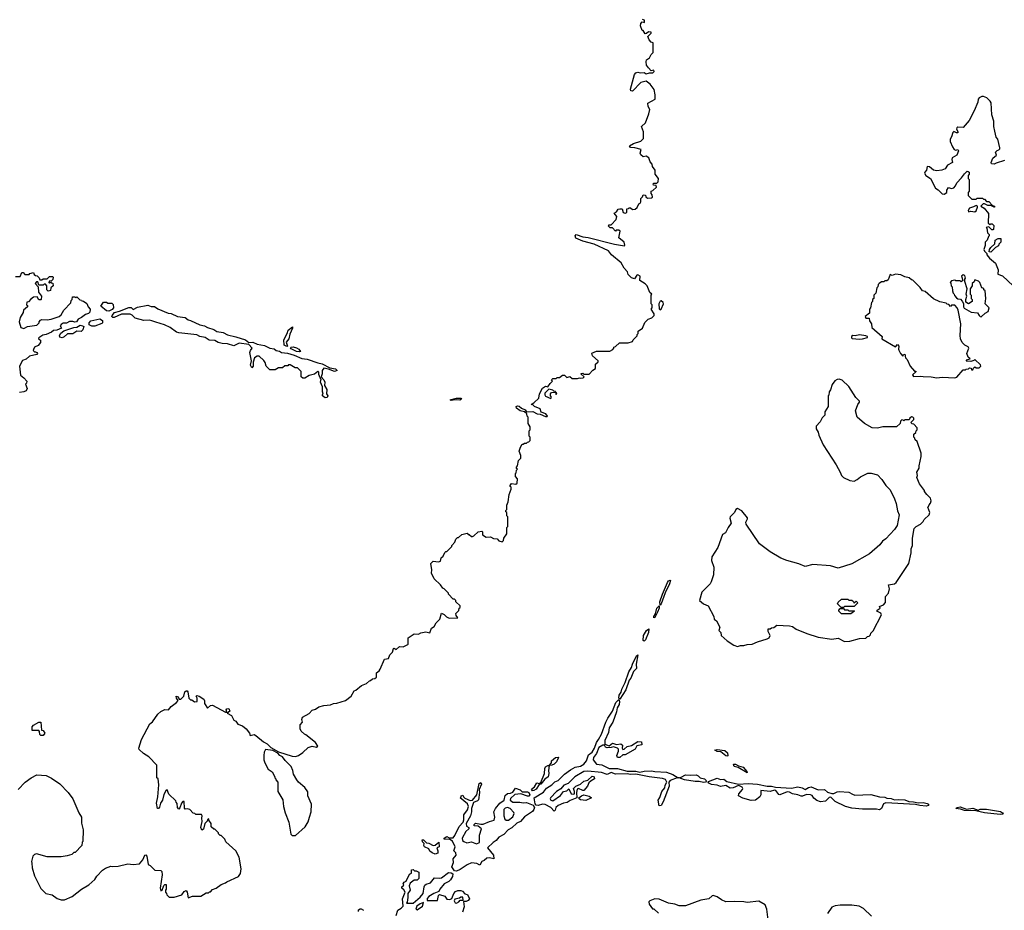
# Model space of a CAD drawing. Extents: x 1980017 to 2252640, y 74400 to 266395.
# Tile 106 of 256: x 2034445 to 2043732, y 214725 to 223123. Entities that reach past the tile are written whole.
import ezdxf

# ---------------------------------------------------------------- set-up
doc = ezdxf.new("R2010")
doc.units = 0

msp = doc.modelspace()

# ---------------------------------------------------------------- linework, layer by layer
at = {"layer": '0CON20XD'}
for points in [[(2039465, 219730), (2039475, 219740), (2039505, 219740), (2039515, 219750), (2039535, 219750), (2039565, 219770), (2039585, 219770), (2039605, 219750), (2039635, 219760), (2039655, 219740), (2039705, 219740), (2039725, 219747.5), (2039735, 219742.5), (2039760, 219745), (2039770, 219755), (2039741.7, 219781.7), (2039741.7, 219788.3), (2039755, 219790), (2039765, 219780), (2039815, 219780), (2039850.7, 219819.3), (2039877.5, 219832.5), (2039877.5, 219875), (2039901.7, 219898.3), (2039902.5, 219905), (2039846.7, 219955), (2039841.7, 219978.3), (2039885, 219997.5), (2040011.7, 219998.3), (2040038.3, 220011.7), (2040050, 220025), (2040050, 220035), (2040065, 220040), (2040103, 220077), (2040185, 220077.5), (2040225, 220090), (2040230, 220105), (2040268.3, 220141.7), (2040270, 220155), (2040280, 220165), (2040280, 220185), (2040320, 220215), (2040341.7, 220268.3), (2040371.7, 220298.3), (2040408.3, 220311.7), (2040430, 220335), (2040428.3, 220348.3), (2040400, 220395), (2040410, 220405), (2040410, 220435), (2040400, 220445), (2040400, 220525), (2040407.5, 220535), (2040390, 220550), (2040362, 220615), (2040345, 220632), (2040293.3, 220663.3), (2040296.2, 220706.2), (2040275, 220716.7), (2040265, 220712.5), (2040245, 220680), (2040215, 220690), (2040185, 220720), (2040177, 220747), (2040145, 220780), (2040119.3, 220829.3), (2040027, 220907), (2039997.5, 220945), (2039863.3, 221005), (2039755, 221035.5), (2039691.8, 221061.8), (2039684.5, 221085), (2039695, 221097.5), (2039755, 221074.5), (2039807.8, 221067.8), (2040056.7, 221005), (2040148.3, 220991.7), (2040153.3, 220996.7), (2040145.8, 221025.8), (2040097.5, 221065), (2040108.3, 221128.3), (2040095, 221137.5), (2040072.5, 221137.5), (2040065, 221130), (2040035, 221160), (2040015, 221160), (2040000, 221175), (2040001.7, 221188.3), (2040025, 221190), (2040072, 221238), (2040077, 221267), (2040051.7, 221298.3), (2040075, 221310), (2040090, 221335), (2040105, 221340), (2040128.3, 221338.3), (2040137.5, 221305), (2040155, 221297.5), (2040170, 221305), (2040171.7, 221338.3), (2040188.3, 221341.7), (2040195, 221350), (2040205, 221350), (2040223.6, 221333.6), (2040250, 221335), (2040268.3, 221351.7), (2040283.3, 221386.7), (2040296.7, 221393.3), (2040302.5, 221405), (2040303, 221437), (2040318.3, 221451.7), (2040325, 221470), (2040348.3, 221468.3), (2040351.7, 221451.7), (2040365, 221440), (2040405, 221442.5), (2040415, 221450), (2040411.7, 221471.7), (2040400, 221485), (2040400, 221505), (2040418.3, 221511.7), (2040450, 221545), (2040448.3, 221558.3), (2040421.7, 221561.7), (2040420, 221575), (2040425, 221580), (2040455, 221580), (2040467.5, 221595), (2040470, 221625), (2040440, 221665), (2040440, 221705), (2040415, 221740), (2040411.7, 221761.7), (2040393, 221783), (2040379.3, 221819.3), (2040355, 221837.5), (2040325, 221830), (2040305, 221850), (2040297.5, 221865), (2040308.3, 221898.3), (2040246.4, 221913.6), (2040205, 221917.5), (2040197.5, 221935), (2040235, 221956.7), (2040305, 221976.7), (2040328.3, 222001.7), (2040330, 222065), (2040310, 222115), (2040348.3, 222151.7), (2040380, 222235), (2040387.5, 222275), (2040373, 222303), (2040370, 222335), (2040440, 222375), (2040440, 222415), (2040430, 222465), (2040392.5, 222515), (2040355, 222542.5), (2040305, 222530), (2040225, 222450), (2040210.7, 222450.7), (2040206.4, 222466.4), (2040242.5, 222605), (2040255, 222622), (2040275, 222628), (2040298.3, 222621.7), (2040333.6, 222623.6), (2040355, 222614), (2040385, 222623.3), (2040417, 222623), (2040430, 222635), (2040425, 222647.5), (2040401.7, 222641.7), (2040375, 222670), (2040357.5, 222695), (2040352.5, 222725), (2040357, 222743), (2040386.4, 222763.6), (2040400, 222795), (2040420, 222815), (2040420, 222905), (2040401.7, 222911.7), (2040381.7, 222931.7), (2040370, 222965), (2040400, 222995), (2040400, 223005), (2040375, 223007.5), (2040358.3, 222991.7), (2040345, 222990), (2040325, 223020), (2040315, 223020), (2040300, 223065), (2040303.4, 223086.6), (2040315, 223102.5), (2040337.5, 223095), (2040337.5, 223117.5), (2040320, 223125)], [(2043735, 221793.8), (2043655, 221771.2), (2043635, 221760), (2043612.5, 221765), (2043607.5, 221775), (2043622.3, 221817.7), (2043656.7, 221845), (2043650, 221875), (2043665, 221890), (2043680, 221895), (2043690, 221905), (2043690, 221915), (2043670, 221995), (2043653.8, 222015), (2043641.7, 222071.7), (2043633.3, 222115), (2043634.2, 222165), (2043614.2, 222225), (2043608.3, 222338.3), (2043600, 222355), (2043585.8, 222365.8), (2043565.6, 222385.6), (2043535, 222399.2), (2043520.8, 222399.2), (2043495, 222386.2), (2043485, 222372.5), (2043481.2, 222345), (2043446.8, 222263.2), (2043399.1, 222170.9), (2043345, 222107.5), (2043295, 222110), (2043285, 222102.5), (2043280.7, 222090.7), (2043295, 222070), (2043293, 222057), (2043280, 222055), (2043255, 222070), (2043245, 222060), (2043235, 222020), (2043220, 221995), (2043220, 221975), (2043242.5, 221925), (2043260.5, 221900.5), (2043275, 221893.3), (2043295, 221897.5), (2043300, 221885), (2043283.3, 221845), (2043240.8, 221819.2), (2043236.7, 221805), (2043242.5, 221775), (2043195, 221752.5), (2043173, 221717), (2043143, 221703), (2043095, 221698.8), (2043065, 221703.3), (2043025, 221736.7), (2043005, 221737.5), (2042997.5, 221705), (2042981.2, 221685), (2042980, 221675), (2042992, 221655), (2043036.1, 221626.1), (2043084.3, 221534.3), (2043109.2, 221519.2), (2043145, 221482.5), (2043165, 221477.5), (2043190, 221495), (2043190, 221515), (2043205, 221540), (2043235, 221532.5), (2043255, 221537.5), (2043272.5, 221555), (2043283.3, 221585), (2043329.2, 221630.8), (2043355, 221670), (2043380, 221695), (2043391.7, 221691.7), (2043400, 221685), (2043400, 221665), (2043390, 221655), (2043390, 221625), (2043400, 221615), (2043400, 221505), (2043390, 221495), (2043390, 221465), (2043425, 221430), (2043465, 221430), (2043475, 221440), (2043525, 221440), (2043535, 221430), (2043545, 221430), (2043565, 221410), (2043585, 221410), (2043621.7, 221371.7), (2043640, 221365), (2043640, 221355), (2043635, 221353.8), (2043605, 221372.5), (2043575, 221372.5), (2043545, 221387.5), (2043533.8, 221386.2), (2043510, 221365), (2043542.5, 221345), (2043582.5, 221295), (2043580, 221205), (2043595, 221190), (2043603, 221197), (2043617, 221197), (2043631.7, 221181.7), (2043630, 221145), (2043625, 221140), (2043615, 221140), (2043585, 221170), (2043560, 221165), (2043567.5, 221157.5), (2043573, 221113), (2043588.3, 221098.3), (2043590, 221085), (2043581.7, 221078.3), (2043570, 221045), (2043550, 221025), (2043551.2, 220995), (2043538.8, 220955), (2043545, 220940), (2043567.5, 220917.5), (2043567.5, 220905), (2043592.5, 220875), (2043647.5, 220827.5), (2043672.5, 220765), (2043670, 220725), (2043715, 220708), (2043815, 220612)], [(2043395, 221310), (2043415, 221317.5), (2043455, 221312.5), (2043465, 221320), (2043480, 221355), (2043480, 221365), (2043465, 221372.5), (2043442, 221358), (2043405, 221346.7), (2043390, 221325), (2043395, 221310)], [(2043605, 220932.5), (2043590, 220935), (2043592, 220955), (2043604, 220975), (2043642, 221008), (2043646.7, 221045), (2043675, 221058.8), (2043698.3, 221058.3), (2043700, 221025), (2043680, 221005), (2043678.3, 220991.7), (2043650, 220975), (2043605, 220932.5)], [(2034405, 220700), (2034448.3, 220701.7), (2034465, 220740), (2034478.3, 220738.3), (2034495, 220720), (2034535, 220720), (2034541.7, 220728.3), (2034575, 220740), (2034581.7, 220721.7), (2034595, 220710), (2034608.3, 220708.3), (2034628.3, 220688.3), (2034635, 220670), (2034655, 220670), (2034665, 220680), (2034705, 220680), (2034725, 220700), (2034755, 220700), (2034760, 220695), (2034758.3, 220671.7), (2034745, 220660), (2034721.7, 220658.3), (2034720, 220645), (2034725, 220640), (2034735, 220650), (2034741.7, 220641.7), (2034758.3, 220638.3), (2034760, 220615), (2034740, 220595), (2034735, 220570), (2034715, 220562.5), (2034700, 220575), (2034700, 220615), (2034688.3, 220628.3), (2034675, 220630), (2034665, 220620), (2034625, 220620), (2034615, 220650), (2034605, 220650), (2034590, 220635), (2034620, 220605), (2034623, 220553), (2034650, 220515), (2034647.5, 220485), (2034645, 220480), (2034625, 220480), (2034608.3, 220508.3), (2034575, 220507.5), (2034550.7, 220489.3), (2034528.3, 220461.7), (2034511.7, 220458.3), (2034510, 220435), (2034518.3, 220428.3), (2034520, 220415), (2034480, 220385), (2034477, 220363), (2034450, 220315), (2034440, 220275), (2034455, 220220), (2034485, 220210), (2034520, 220230), (2034606.4, 220243.6), (2034630, 220265), (2034630, 220275), (2034640.7, 220289.3), (2034655, 220297.5), (2034705, 220292.5), (2034741.7, 220298.3), (2034817, 220323), (2034835, 220340), (2034862.5, 220385), (2034927, 220453), (2034930, 220475), (2034940, 220485), (2034941.7, 220508.3), (2034965, 220510), (2034975, 220500), (2034985, 220510), (2035011.7, 220481.7), (2035028.3, 220478.3), (2035031.7, 220471.7), (2035048.3, 220468.3), (2035078.3, 220448.3), (2035090, 220415), (2035110, 220395), (2035106.7, 220365), (2035095, 220352.5), (2035065, 220342.5), (2035027.5, 220315), (2034995, 220300), (2034980, 220275), (2034965, 220270), (2034945, 220277.5), (2034915, 220277.5), (2034885, 220260), (2034855, 220260), (2034835, 220247.5), (2034827.5, 220235), (2034840, 220215), (2034795, 220196.7), (2034765, 220193.3), (2034745, 220176.7), (2034695, 220153.8), (2034663, 220147), (2034627, 220123), (2034622.5, 220115), (2034640, 220100), (2034640.5, 220079.5), (2034618.1, 220051.9), (2034584.1, 220035.9), (2034573.9, 220013.9), (2034573.3, 220003.3), (2034585, 219990), (2034595, 219992.5), (2034607.5, 219985), (2034612.5, 219975), (2034607.5, 219965), (2034538.3, 219951.7), (2034505, 219922.5), (2034471.7, 219908.3), (2034442.5, 219855), (2034451.7, 219771.7), (2034485, 219747.5), (2034512.5, 219715), (2034510, 219695), (2034500, 219685), (2034516.2, 219645), (2034505.9, 219624.1), (2034485, 219612.5), (2034443, 219607)], [(2043095, 219746.2), (2043145, 219753.8), (2043265, 219746.7), (2043285, 219753.3), (2043345, 219820), (2043365, 219820), (2043371.7, 219828.3), (2043395, 219830), (2043405, 219840), (2043418.3, 219838.3), (2043421.7, 219821.7), (2043435, 219820), (2043441.7, 219838.3), (2043455, 219850), (2043465, 219840), (2043495, 219840), (2043510, 219855), (2043508.3, 219868.3), (2043455, 219920), (2043445, 219910), (2043415, 219900), (2043372.5, 219902.5), (2043385, 219920), (2043410, 219925), (2043390, 219940), (2043377.5, 219975), (2043398.8, 220025), (2043389.5, 220039.5), (2043360, 220055), (2043335, 220080), (2043320, 220115), (2043316.7, 220145), (2043323.3, 220255), (2043296.7, 220385), (2043287, 220407), (2043265, 220430), (2043235, 220430), (2043225, 220420), (2043208.3, 220438.3), (2043191.7, 220441.7), (2043185, 220450), (2043123, 220463), (2043065, 220490), (2042985, 220560), (2042960, 220565), (2042938.3, 220598.3), (2042868.3, 220668.3), (2042855, 220670), (2042835, 220687.5), (2042795, 220697.5), (2042755, 220716.2), (2042705, 220722.5), (2042675, 220710), (2042655, 220720), (2042635, 220670), (2042625, 220660), (2042605, 220660), (2042595, 220650), (2042575, 220650), (2042550, 220635), (2042543, 220627), (2042540, 220605), (2042530, 220595), (2042520, 220545), (2042500, 220525), (2042500, 220495), (2042490, 220485), (2042490, 220465), (2042480, 220455), (2042470, 220405), (2042460, 220395), (2042460, 220355), (2042420, 220325), (2042425, 220310), (2042458.3, 220308.3), (2042460, 220285), (2042480, 220255), (2042481.7, 220221.7), (2042580, 220135), (2042577.5, 220115), (2042705, 220037.5), (2042725, 220060), (2042736.1, 220046.1), (2042732.5, 220015), (2042736.7, 220006.7), (2042752.5, 219975), (2042775, 219950), (2042780, 219965), (2042795, 219970), (2042800, 219935), (2042815, 219920), (2042842.5, 219855), (2042885, 219810), (2042898.3, 219808.3), (2042898.3, 219801.7), (2042867.5, 219775), (2042875, 219757.5), (2042943, 219763), (2042965, 219757.5), (2043043, 219757), (2043095, 219746.2)], [(2043515, 220322.5), (2043550, 220355), (2043578.3, 220371.7), (2043587.5, 220405), (2043552.5, 220445), (2043557.5, 220495), (2043550, 220565), (2043540, 220575), (2043538.3, 220588.3), (2043520, 220595), (2043500, 220645), (2043488.3, 220658.3), (2043455, 220670), (2043448.3, 220651.7), (2043430, 220635), (2043430, 220615), (2043410, 220585), (2043410, 220535), (2043420, 220525), (2043420, 220495), (2043430, 220485), (2043430, 220465), (2043395, 220443.3), (2043368.3, 220458.3), (2043367.5, 220485), (2043377.5, 220515), (2043372.5, 220535), (2043382.5, 220585), (2043360, 220655), (2043360, 220675), (2043366.7, 220685), (2043360.7, 220710.7), (2043345, 220715.8), (2043327.5, 220705), (2043340, 220665), (2043325, 220650), (2043315, 220660), (2043275, 220660), (2043265, 220667.5), (2043235, 220660), (2043220, 220645), (2043228.3, 220638.3), (2043230, 220615), (2043240, 220605), (2043242.5, 220565), (2043250, 220545), (2043260, 220535), (2043261.7, 220521.7), (2043281.7, 220501.7), (2043295, 220490), (2043318.3, 220488.3), (2043335, 220470), (2043347, 220447), (2043347.5, 220415), (2043353.6, 220403.6), (2043420, 220365), (2043478.3, 220358.3), (2043493.6, 220333.6), (2043503.8, 220323.8), (2043515, 220322.5)], [(2040485, 220387.5), (2040495, 220393.3), (2040516.7, 220445), (2040515, 220456.7), (2040495, 220472.5), (2040485, 220470), (2040473.3, 220445), (2040476.4, 220396.4), (2040485, 220387.5)], [(2035285, 220373.8), (2035265, 220377.5), (2035211.7, 220421.7), (2035235, 220460), (2035265, 220460), (2035275, 220450), (2035315, 220450), (2035327, 220437), (2035330, 220405), (2035318.3, 220391.7), (2035285, 220373.8)], [(2037325, 219558.8), (2037302.5, 219575), (2037300, 219585), (2037307.5, 219605), (2037302.5, 219612.5), (2037301.7, 219661.7), (2037282.5, 219705), (2037290, 219735), (2037280, 219745), (2037266.7, 219776.7), (2037265, 219800), (2037257, 219807), (2037225, 219780), (2037175, 219767.5), (2037135, 219742.5), (2037115, 219742.5), (2037100, 219755), (2037100, 219805), (2037078.3, 219828.3), (2037065, 219840), (2037041.7, 219841.7), (2036995, 219870), (2036981.7, 219868.3), (2036975, 219860), (2036945, 219860), (2036925, 219840), (2036885, 219840), (2036855, 219820), (2036805, 219820), (2036770, 219855), (2036761.7, 219891.7), (2036749.3, 219909.3), (2036705, 219950), (2036685, 219950), (2036660, 219935), (2036647.5, 219895), (2036646.2, 219855), (2036635, 219840), (2036623.3, 219865), (2036631.2, 219905), (2036615.6, 219985), (2036620.8, 220005), (2036637.5, 220025), (2036605, 220058.8), (2036515.9, 220074.1), (2036465, 220048.8), (2036405, 220066.7), (2036355, 220068.8), (2036318.3, 220078.3), (2036285, 220098), (2036232.7, 220102.7), (2036195, 220126.7), (2036145, 220136.2), (2036115, 220151.2), (2035945, 220168.8), (2035925, 220176.7), (2035865, 220220), (2035810, 220245), (2035729.5, 220269.5), (2035690, 220285), (2035665, 220290), (2035615, 220286.2), (2035535, 220310), (2035505, 220337.5), (2035486.2, 220346.2), (2035405, 220346.9), (2035335, 220314), (2035324.2, 220314.2), (2035314.1, 220324.1), (2035316, 220335), (2035338, 220362), (2035385, 220373.1), (2035475, 220410), (2035495, 220410.6), (2035515, 220390.8), (2035555, 220412.1), (2035655, 220431.4), (2035685, 220419.2), (2035717.3, 220417.3), (2035747, 220397), (2035845, 220355.8), (2035875, 220352), (2035932.5, 220325), (2036005.9, 220315.9), (2036035, 220291.9), (2036057.5, 220287.5), (2036145, 220245.6), (2036187.4, 220237.4), (2036215, 220219.4), (2036275, 220201.8), (2036303.7, 220183.7), (2036365, 220172.1), (2036405, 220151.8), (2036485, 220132.1), (2036575, 220104.5), (2036605, 220078), (2036645, 220081.2), (2036683.4, 220063.4), (2036755, 220050), (2036805, 220025.6), (2036845, 220018.8), (2036865, 220003.1), (2036895, 219998.8), (2036915, 219984), (2036969.5, 219979.5), (2037035, 219960.8), (2037107.5, 219927.5), (2037155, 219922.9), (2037256.1, 219886.1), (2037298.2, 219878.2), (2037371.2, 219841.2), (2037425, 219831.9), (2037438.8, 219815), (2037415, 219804.3), (2037358, 219828), (2037315, 219835.6), (2037297.1, 219815), (2037298.6, 219785), (2037290, 219755), (2037315, 219726.7), (2037324.3, 219705), (2037320, 219675), (2037341.4, 219635), (2037340, 219595), (2037351.2, 219575), (2037345, 219560), (2037325, 219558.8)], [(2035125, 220232.9), (2035100, 220245), (2035100.8, 220265), (2035115.5, 220284.5), (2035200.8, 220300.8), (2035225.6, 220285.6), (2035226, 220265), (2035220.3, 220259.7), (2035155, 220234.3), (2035125, 220232.9)], [(2034845, 220123.8), (2034825, 220130), (2034820, 220145), (2034833.8, 220166.2), (2034860.9, 220189.1), (2034955, 220219.4), (2034985, 220222.9), (2035015, 220241.1), (2035037.8, 220237.8), (2035049.5, 220229.5), (2035040.3, 220199.7), (2035025, 220181.4), (2034985, 220186.9), (2034945, 220162.2), (2034895, 220161.4), (2034865, 220132), (2034845, 220123.8)], [(2036965, 220041.4), (2036938, 220055), (2036935.9, 220104.1), (2036967.4, 220162.6), (2036975.8, 220195), (2037016.7, 220226.7), (2037018, 220215), (2036991.5, 220158.5), (2036983.1, 220115), (2036958.9, 220081.1), (2036971.2, 220045), (2036965, 220041.4)], [(2042365, 220110), (2042395, 220113.3), (2042440, 220125), (2042440, 220135), (2042425, 220142.5), (2042365, 220150), (2042325, 220142.5), (2042303.6, 220146.4), (2042290, 220135), (2042291.7, 220121.7), (2042298.3, 220118.3), (2042365, 220110)], [(2037085, 219991.2), (2037055, 219995.7), (2037005, 220018.8), (2037000.5, 220029.5), (2037004.5, 220035.5), (2037025, 220039.2), (2037055, 220030), (2037077.1, 220015), (2037092.5, 219995), (2037085, 219991.2)], [(2034430, 215865), (2034496.1, 215933.9), (2034552.5, 215975), (2034607, 216003), (2034695, 215996.7), (2034745, 215970), (2034825, 215916.7), (2034902.5, 215835), (2034946.7, 215775), (2035003.3, 215645), (2035026.7, 215605), (2035027, 215547), (2035042.5, 215485), (2035040, 215375), (2035033, 215367), (2035030, 215335), (2034968.3, 215271.7), (2034955, 215270), (2034937, 215253), (2034891.7, 215238.3), (2034835, 215230), (2034705, 215230), (2034605, 215257.5), (2034585, 215250), (2034570, 215235), (2034557.5, 215185), (2034559.3, 215170.7), (2034563.8, 215125), (2034585, 215050), (2034645, 214930), (2034690, 214885), (2034751.7, 214871.7), (2034800, 214835), (2034835, 214822.5), (2034867, 214823), (2034940, 214855), (2035026.4, 214923.6), (2035096.7, 214965), (2035152.5, 215015), (2035173.6, 215046.4), (2035227, 215103), (2035255, 215122.5), (2035305, 215142.5), (2035325, 215137.5), (2035375, 215142.5), (2035465, 215163.3), (2035515, 215157.5), (2035575, 215162.5), (2035605, 215202), (2035624.4, 215245), (2035635, 215248), (2035644.5, 215234.5), (2035657, 215157), (2035676.4, 215146.4), (2035720, 215105), (2035775, 215100), (2035785, 215090), (2035788.3, 215058.3), (2035770, 214935), (2035775, 214910), (2035790, 214915), (2035805, 214960), (2035815, 214970), (2035825, 214970), (2035827.5, 214925), (2035820, 214915), (2035820, 214895), (2035830, 214885), (2035831.7, 214871.7), (2035855, 214850), (2035901.7, 214848.3), (2035975, 214870), (2035997.3, 214902.7), (2036015, 214912.5), (2036023.3, 214896.7), (2036035, 214843.3), (2036075, 214857.5), (2036155, 214860), (2036205, 214890), (2036225, 214890), (2036235, 214900), (2036245, 214900), (2036265, 214920), (2036297, 214933), (2036345, 214970), (2036387, 214983), (2036400, 214995), (2036510, 215045), (2036527, 215073), (2036533.3, 215115), (2036513.8, 215225), (2036483.3, 215285), (2036390.7, 215370.7), (2036380, 215395), (2036345, 215430), (2036335, 215430), (2036320, 215445), (2036320, 215455), (2036285, 215490), (2036275, 215490), (2036251.7, 215511.7), (2036250, 215545), (2036230, 215575), (2036228.3, 215588.3), (2036215, 215580), (2036212.5, 215565), (2036192.5, 215545), (2036179.4, 215490.6), (2036161.7, 215481.7), (2036152, 215505), (2036166.2, 215563.8), (2036162.5, 215595), (2036166.7, 215615), (2036158.3, 215628.3), (2036105, 215630), (2036098.3, 215638.3), (2036081.7, 215641.7), (2036050, 215675), (2036025, 215682.5), (2036005, 215680), (2035998.3, 215688.3), (2035995, 215750), (2035985, 215750), (2035972.5, 215735), (2035955, 215690), (2035945, 215680), (2035933.6, 215693.6), (2035931.7, 215731.7), (2035920, 215745), (2035918.3, 215758.3), (2035851.7, 215821.7), (2035835, 215860), (2035825, 215857.5), (2035805, 215817.5), (2035792.9, 215765), (2035774.6, 215735.4), (2035762.5, 215697.5), (2035755, 215686.2), (2035745, 215686.7), (2035735.4, 215734.6), (2035746.4, 215796.4), (2035758.8, 215908.8), (2035750, 215965), (2035740, 215975), (2035740, 216095), (2035663, 216173), (2035612.3, 216202.3), (2035572.7, 216242.7), (2035568, 216255), (2035595, 216336.7), (2035674, 216485), (2035696.8, 216503.2), (2035749.2, 216575), (2035775, 216599.2), (2035815, 216617.5), (2035847.5, 216615), (2035873.2, 216646.8), (2035925, 216683.3), (2035940, 216705), (2035924.4, 216724.4), (2035920, 216745), (2035938.3, 216738.3), (2035950, 216715), (2035965, 216716.2), (2035994, 216745), (2036001.4, 216785), (2036015, 216794), (2036025, 216793.3), (2036031.2, 216785), (2036040, 216725), (2036055, 216710), (2036068.3, 216708.3), (2036095, 216690), (2036120, 216695), (2036120, 216725), (2036110, 216745), (2036115, 216750), (2036137.5, 216745), (2036182.5, 216715), (2036189.3, 216700.7), (2036187.5, 216675), (2036215, 216632.5), (2036244.3, 216655.7), (2036265, 216660.6), (2036387.5, 216592.5), (2036400, 216595), (2036393.8, 216615), (2036400, 216625), (2036417.3, 216627.3), (2036426.1, 216603.9), (2036403.3, 216585), (2036442.3, 216562.3), (2036465, 216516.7), (2036485, 216507.5), (2036501.7, 216481.7), (2036545, 216463.3), (2036582.5, 216435), (2036612.5, 216395), (2036620, 216375), (2036655, 216382.5), (2036673.6, 216373.6), (2036745, 216312.5), (2036780, 216295), (2036815, 216260), (2036885, 216220), (2037015, 216178.8), (2037045, 216176.7), (2037073.6, 216186.4), (2037116.1, 216213.9), (2037165, 216260), (2037205, 216272.5), (2037245, 216262.5), (2037257.5, 216272.5), (2037236.4, 216306.4), (2037145, 216380), (2037130, 216385), (2037100, 216415), (2037090, 216435), (2037090, 216475), (2037111.7, 216498.3), (2037106.2, 216525), (2037112.5, 216545), (2037175, 216582.5), (2037205, 216612.5), (2037235, 216622.5), (2037265, 216642.5), (2037315, 216657.5), (2037375, 216662.5), (2037403.6, 216676.4), (2037435, 216677.5), (2037517, 216703), (2037570, 216745), (2037600, 216795), (2037615, 216800), (2037670, 216845), (2037717, 216863), (2037745, 216890), (2037755, 216892.5), (2037773, 216907), (2037795, 216910), (2037810, 216925), (2037810, 216965), (2037835, 216982.5), (2037845, 216997.5), (2037885, 217092.5), (2037925, 217100), (2037936.2, 217133.8), (2037960.7, 217159.3), (2037970, 217195), (2037977, 217197), (2037996.4, 217183.6), (2038028.3, 217211.7), (2038061.7, 217208.3), (2038105, 217230), (2038110, 217235), (2038110, 217295), (2038165, 217332.5), (2038205, 217327.5), (2038228.3, 217341.7), (2038275, 217350), (2038315, 217342.5), (2038330, 217385), (2038355, 217400), (2038372.5, 217435), (2038408.3, 217471.7), (2038423.9, 217526.1), (2038450, 217515), (2038471.7, 217491.7), (2038495, 217480), (2038578.3, 217481.7), (2038562.5, 217505), (2038560, 217525), (2038588.3, 217551.7), (2038590, 217575), (2038598.3, 217581.7), (2038600, 217595), (2038560, 217635), (2038560, 217645), (2038545, 217660), (2038535, 217660), (2038490, 217705), (2038490, 217715), (2038450, 217755), (2038435, 217762.5), (2038413, 217793), (2038355, 217850), (2038330, 217905), (2038332.5, 217935), (2038322.5, 217995), (2038345, 218017.5), (2038395, 218010), (2038413, 218017), (2038421.7, 218048.3), (2038440, 218065), (2038455, 218100), (2038465, 218110), (2038475, 218110), (2038520, 218155), (2038520, 218165), (2038550, 218195), (2038560, 218225), (2038575, 218240), (2038585, 218240), (2038615, 218270), (2038665, 218280), (2038675, 218270), (2038685, 218270), (2038705, 218250), (2038715, 218250), (2038730, 218255), (2038770, 218295), (2038805, 218300), (2038810, 218295), (2038810, 218265), (2038845, 218242.5), (2038887, 218247), (2038915, 218230), (2038947, 218227), (2038965, 218210), (2038995, 218200), (2039008.3, 218211.7), (2039010, 218235), (2039040, 218275), (2039040, 218335), (2039050, 218345), (2039050, 218435), (2039040, 218445), (2039040, 218475), (2039031.7, 218481.7), (2039030, 218495), (2039040, 218505), (2039040, 218545), (2039051.7, 218578.3), (2039063, 218647), (2039080, 218695), (2039080, 218715), (2039071.7, 218721.7), (2039071.7, 218731.7), (2039085, 218750), (2039125, 218742.5), (2039136.4, 218753.6), (2039140, 218795), (2039120, 218815), (2039120, 218845), (2039128.3, 218851.7), (2039130, 218875), (2039140, 218885), (2039131.7, 218891.7), (2039130, 218905), (2039140, 218915), (2039150, 218965), (2039171.7, 218988.3), (2039172.5, 219015), (2039157.5, 219055), (2039168.3, 219091.7), (2039185, 219120), (2039195, 219120), (2039205, 219130), (2039225, 219130), (2039235, 219140), (2039248.3, 219141.7), (2039260, 219155), (2039260, 219185), (2039250, 219195), (2039250, 219245), (2039260, 219255), (2039260, 219285), (2039240, 219315), (2039240, 219375), (2039230, 219385), (2039227, 219407), (2039206.7, 219426.7), (2039164, 219434), (2039130.3, 219460.3), (2039126.7, 219475), (2039138.8, 219481.2), (2039155, 219479.5), (2039178.9, 219458.9), (2039213.3, 219445), (2039226.4, 219426.4), (2039285, 219429.4), (2039325, 219406.9), (2039355, 219402), (2039405, 219380), (2039419.4, 219380.6), (2039423.8, 219385), (2039406, 219405), (2039365, 219422.5), (2039355, 219452.5), (2039300, 219475), (2039285, 219490), (2039270, 219495), (2039295, 219510), (2039340, 219555), (2039347.5, 219595), (2039375, 219650), (2039403.6, 219666.4), (2039427.5, 219662.5), (2039447, 219693), (2039470, 219715), (2039460, 219725), (2039465, 219730)], [(2041215, 217213.3), (2041245, 217222.5), (2041275, 217221.2), (2041305, 217230), (2041355, 217233.3), (2041404.2, 217255.8), (2041495.9, 217284.1), (2041512.5, 217295), (2041522.5, 217315), (2041503.3, 217355), (2041505, 217380), (2041525, 217380), (2041535, 217390), (2041557, 217393), (2041585, 217412.5), (2041705, 217407.5), (2041735, 217400), (2041770, 217375), (2041870, 217335), (2041975, 217300), (2042105, 217283.3), (2042165, 217290), (2042225, 217260), (2042275, 217262.5), (2042365, 217287.5), (2042425, 217290), (2042441.7, 217308.3), (2042458.3, 217311.7), (2042468.3, 217321.7), (2042471.7, 217338.3), (2042495, 217360), (2042575, 217510), (2042568.3, 217528.3), (2042530, 217545), (2042532.5, 217555), (2042560, 217575), (2042555, 217590), (2042592.5, 217605), (2042611.7, 217628.3), (2042610, 217685), (2042640, 217715), (2042647.5, 217755), (2042640, 217795), (2042695, 217804), (2042712.3, 217817.7), (2042830, 217995), (2042852.5, 218095), (2042853.3, 218135), (2042866.7, 218165), (2042867.5, 218235), (2042882.5, 218325), (2042900, 218345), (2042940, 218365), (2042965, 218390), (2042975, 218410), (2043022.5, 218455), (2043030, 218475), (2043010, 218525), (2043018.3, 218531.7), (2043021.7, 218548.3), (2043037, 218563), (2043042.5, 218585), (2043035, 218610), (2043002.5, 218645), (2042980, 218675), (2042980, 218685), (2042932.5, 218745), (2042906.7, 218805), (2042912.5, 218825), (2042907.5, 218855), (2042930, 218895), (2042927.5, 218915), (2042947.5, 219005), (2042947.5, 219035), (2042910, 219145), (2042891.7, 219161.7), (2042888.3, 219178.3), (2042880, 219185), (2042880, 219215), (2042898.3, 219231.7), (2042900, 219245), (2042910, 219255), (2042910, 219275), (2042878.3, 219308.3), (2042861.7, 219311.7), (2042850, 219325), (2042878.3, 219351.7), (2042880, 219365), (2042870, 219375), (2042855, 219376.7), (2042840, 219365), (2042835, 219350), (2042795, 219350), (2042785, 219340), (2042778.3, 219348.3), (2042765, 219350), (2042753, 219337), (2042750, 219315), (2042715, 219282.5), (2042585, 219282.5), (2042535, 219270), (2042484.2, 219274.2), (2042412.5, 219315), (2042343.3, 219375), (2042327.5, 219435), (2042350, 219495), (2042367.5, 219515), (2042367, 219527), (2042330.7, 219560.7), (2042263.9, 219663.9), (2042203, 219723), (2042175, 219732.5), (2042155, 219730), (2042133.6, 219716.4), (2042108.3, 219681.7), (2042091.7, 219631.7), (2042080, 219615), (2042077, 219583), (2042070, 219575), (2042070, 219475), (2042040, 219425), (2042040, 219395), (2042015, 219370), (2041995, 219330), (2041958.3, 219291.7), (2041957.5, 219265), (2041977.5, 219235), (2041982.5, 219205), (2042023.3, 219115), (2042146.2, 218925), (2042185, 218857.5), (2042196.7, 218825), (2042216.4, 218806.4), (2042275, 218777.5), (2042315, 218772.5), (2042345, 218787.5), (2042375, 218812.5), (2042445, 218846.7), (2042476.1, 218846.1), (2042535, 218832.5), (2042576.4, 218786.4), (2042615, 218730), (2042655, 218690), (2042696.4, 218606.4), (2042711.7, 218561.7), (2042723, 218493), (2042740, 218455), (2042720, 218355), (2042697.5, 218315), (2042613, 218227), (2042583.6, 218206.4), (2042559.3, 218170.7), (2042460, 218085), (2042295, 217993.3), (2042165, 217952.5), (2042093, 217973), (2041925, 217986.2), (2041855, 217966.2), (2041795, 217993.3), (2041680, 218025), (2041625, 218046.7), (2041522.5, 218105), (2041422.3, 218182.3), (2041296.2, 218365), (2041294, 218385), (2041311.2, 218415), (2041310, 218425), (2041255, 218492.5), (2041215, 218512.5), (2041200, 218505), (2041186.7, 218475), (2041146.2, 218435), (2041142.3, 218422.3), (2041156.7, 218375), (2041126.4, 218333.6), (2041102.5, 218285), (2041075, 218270), (2041030, 218145), (2040972.2, 218057.8), (2040970.5, 218025), (2040991.1, 217961.1), (2040990.4, 217889.6), (2040967.9, 217822.1), (2040957, 217803), (2040880, 217725), (2040856.7, 217645), (2040893.9, 217613.9), (2040937.5, 217595), (2040992.5, 217495), (2040995, 217470), (2041017.5, 217455), (2041047.5, 217395), (2041040, 217365), (2041057.5, 217345), (2041060, 217315), (2041116.4, 217266.4), (2041180, 217225), (2041215, 217213.3)], [(2039455, 219552.5), (2039460, 219565), (2039450, 219575), (2039450, 219595), (2039461.7, 219608.3), (2039500, 219610), (2039505, 219590), (2039510, 219605), (2039500, 219610), (2039498.3, 219618.3), (2039481.7, 219621.7), (2039475, 219630), (2039435, 219640), (2039399.3, 219600.7), (2039397, 219587), (2039405, 219572.5), (2039455, 219552.5)], [(2038515, 219532), (2038505, 219537.5), (2038565, 219555.4), (2038605, 219555.5), (2038612.5, 219545), (2038595, 219535.7), (2038565, 219540), (2038535, 219534), (2038515, 219532)], [(2040485, 217603.3), (2040483.6, 217635), (2040506.9, 217705), (2040555, 217816.2), (2040565, 217832), (2040578.8, 217838.8), (2040583.6, 217833.6), (2040575, 217802.5), (2040532.1, 217717.9), (2040495.3, 217615), (2040485, 217603.3)], [(2040425, 217483.3), (2040425, 217496.2), (2040440.5, 217519.5), (2040453.3, 217575), (2040476.7, 217596.7), (2040475.9, 217575), (2040460, 217535), (2040435, 217486.2), (2040425, 217483.3)], [(2042215, 217580), (2042191.7, 217581.7), (2042160, 217615), (2042165, 217630), (2042195, 217660), (2042255, 217660), (2042265, 217650), (2042295, 217650), (2042308.3, 217638.3), (2042315, 217620), (2042335, 217640), (2042350, 217625), (2042315, 217590), (2042225, 217590), (2042215, 217580)], [(2042285, 217520), (2042195, 217520), (2042170, 217545), (2042170, 217555), (2042185, 217570), (2042215, 217570), (2042225, 217560), (2042255, 217560), (2042265, 217550), (2042315, 217550), (2042320, 217545), (2042285, 217520)], [(2040335, 217261.9), (2040325, 217270), (2040329.1, 217315), (2040355.7, 217365), (2040379.3, 217379.3), (2040375, 217344), (2040346.2, 217275), (2040335, 217261.9)], [(2040105, 216717.5), (2040096.2, 216726.2), (2040099.6, 216755), (2040117.6, 216782.4), (2040125, 216810), (2040157.3, 216872.7), (2040189.6, 216975), (2040215.3, 217014.7), (2040223.8, 217046.2), (2040261.8, 217125), (2040275, 217133.3), (2040260.4, 217045), (2040264, 217005), (2040233.1, 216976.9), (2040208.2, 216915), (2040192.2, 216895), (2040162.7, 216805), (2040105, 216717.5)], [(2039485, 215660), (2039456.1, 215696.1), (2039402.3, 215722.3), (2039375, 215726.9), (2039335, 215713.3), (2039316.8, 215716.8), (2039308.3, 215728.3), (2039297.5, 215785), (2039385, 215838.5), (2039413, 215877), (2039465, 215909.5), (2039493.9, 215936.1), (2039525, 215950), (2039582.1, 216007.9), (2039639.2, 216050.8), (2039683.8, 216076.2), (2039735, 216084.1), (2039765, 216103.2), (2039790.6, 216135), (2039808.6, 216191.4), (2039845, 216215.5), (2039868, 216255), (2039884, 216306), (2039905.7, 216334.3), (2039931.3, 216385), (2039972.3, 216497.7), (2039991.9, 216538.1), (2040036.3, 216603.7), (2040069.2, 216685), (2040095, 216712.5), (2040103.1, 216693.1), (2040099.4, 216665), (2040080.6, 216635), (2040074.6, 216595.4), (2040040.7, 216499.3), (2040005, 216446.2), (2039998.3, 216401.7), (2039963.3, 216325), (2039962.5, 216292.5), (2040005, 216277.5), (2040035, 216302.5), (2040075, 216290), (2040116.4, 216296.4), (2040131.7, 216281.7), (2040127.5, 216255), (2040135, 216242.5), (2040146.1, 216243.9), (2040175, 216270), (2040215, 216280), (2040275, 216316.7), (2040310, 216315), (2040312.5, 216285), (2040265, 216277.5), (2040250, 216245), (2040155, 216191.2), (2040135, 216190), (2040105, 216166.7), (2040085, 216166.7), (2040078.8, 216175), (2040076.7, 216185), (2040093.8, 216225), (2040093.3, 216243.3), (2040083.6, 216253.6), (2040045, 216267.5), (2040025, 216260), (2039985, 216257.5), (2039970, 216265), (2039961.7, 216281.7), (2039945, 216282.5), (2039908.9, 216261.1), (2039886.2, 216203.8), (2039855.6, 216165), (2039853.8, 216145), (2039885, 216104.5), (2039935, 216097.3), (2040005, 216063.3), (2040085, 216061.3), (2040175, 216038.6), (2040256.2, 216036.2), (2040295, 216026.4), (2040335, 216038), (2040405, 216039.6), (2040435, 216032.7), (2040545, 216028.8), (2040605, 216004.5), (2040655.8, 215975.8), (2040685, 215980.6), (2040725, 216003.2), (2040775, 215998.2), (2040825, 216001.9), (2040844.5, 215994.5), (2040863, 215973), (2040905.2, 215965.2), (2040924.3, 215945), (2040914.2, 215935), (2040895, 215930.5), (2040855, 215940.9), (2040815, 215938.6), (2040715, 215954.8), (2040664.1, 215974.1), (2040645, 215972.9), (2040581.2, 215948.8), (2040568.1, 215935), (2040571.1, 215895), (2040515, 215749.2), (2040495.2, 215714.8), (2040475, 215711.8), (2040467.1, 215765), (2040482.4, 215787.6), (2040501.8, 215845), (2040529.1, 215880.9), (2040532.5, 215905), (2040550, 215935), (2040537.4, 215957.4), (2040507.2, 215967.2), (2040383.7, 215983.7), (2040255, 216010.4), (2040205, 216004.2), (2040175, 216011.3), (2040065, 216010.4), (2040025, 216024.5), (2039985, 216005.6), (2039932.5, 216025), (2039805, 216037.5), (2039765, 216035.3), (2039682.5, 215985), (2039617.8, 215922.2), (2039576, 215905), (2039550.2, 215869.8), (2039507.1, 215845), (2039450.8, 215785), (2039448, 215775), (2039453.8, 215765), (2039475, 215756.2), (2039545, 215806.2), (2039573.3, 215845), (2039606.7, 215853.3), (2039625, 215870), (2039647.5, 215825), (2039670.7, 215819.3), (2039677.5, 215825), (2039677.5, 215845), (2039670, 215875), (2039690, 215895), (2039735, 215913.3), (2039766.4, 215943.6), (2039805, 215952.5), (2039845, 215990), (2039862.5, 215985), (2039866.7, 215965), (2039835, 215946.2), (2039812.3, 215927.7), (2039799.2, 215895), (2039765, 215856.2), (2039755, 215853.8), (2039715, 215872.5), (2039701.7, 215868.3), (2039696.7, 215835), (2039700, 215785), (2039638.6, 215761.4), (2039607.3, 215742.7), (2039575, 215736.2), (2039525, 215713.8), (2039503.3, 215695), (2039495, 215670), (2039485, 215660)], [(2034665, 216373.3), (2034645, 216373.3), (2034635, 216382.5), (2034631.7, 216411.7), (2034625, 216420), (2034561.7, 216421.7), (2034563.3, 216455), (2034575, 216472.5), (2034625, 216500), (2034645, 216500), (2034650, 216425), (2034665, 216420), (2034682.5, 216395), (2034665, 216373.3)], [(2037045, 215430), (2037138.3, 215511.7), (2037165, 215560), (2037180, 215605), (2037193.3, 215655), (2037196.7, 215725), (2037162.5, 215805), (2037161.7, 215841.7), (2037135, 215882.5), (2037073.6, 215933.6), (2037057.5, 215955), (2037028.3, 216008.3), (2037022.5, 216045), (2037005, 216082.5), (2036948.3, 216138.3), (2036925, 216172.5), (2036900, 216185), (2036878.3, 216208.3), (2036831.7, 216231.7), (2036765, 216240), (2036750, 216215), (2036747.5, 216185), (2036747.5, 216145), (2036757.5, 216115), (2036790, 216055), (2036825, 216030), (2036850, 215985), (2036850, 215975), (2036860, 215965), (2036860, 215955), (2036880, 215935), (2036880, 215845), (2036927, 215767), (2036932.5, 215705), (2036947.5, 215645), (2036982.5, 215555), (2037003, 215443), (2037015, 215430), (2037045, 215430)], [(2041115, 216178), (2041105, 216180.8), (2041058.3, 216218.3), (2041023.9, 216223.9), (2041000, 216235), (2041025, 216242.5), (2041095, 216231.4), (2041121.1, 216211.1), (2041125, 216183.3), (2041115, 216178)], [(2039440, 216090), (2039460, 216115), (2039460, 216135), (2039500, 216165), (2039525, 216170), (2039527.5, 216165), (2039507.5, 216125), (2039485, 216102.5), (2039465, 216092.5), (2039440, 216090)], [(2039283, 215853), (2039273.9, 215866.1), (2039300, 215890), (2039322.5, 215927.5), (2039345, 215920), (2039360, 215930), (2039396.2, 216015), (2039396.7, 216063.3), (2039405, 216077.5), (2039425, 216090), (2039440, 216090), (2039432.5, 216045), (2039436.2, 216015), (2039428, 215985), (2039398.8, 215961.2), (2039360, 215915), (2039345, 215910), (2039315, 215867.5), (2039295, 215853.8), (2039283, 215853)], [(2041305, 216022.5), (2041220.7, 216070.7), (2041182.7, 216082.7), (2041178.3, 216101.7), (2041195, 216103.3), (2041225, 216086.2), (2041270, 216075), (2041302.5, 216035), (2041305, 216022.5)], [(2038565, 215093.9), (2038546.4, 215096.4), (2038520.8, 215135), (2038538.1, 215175), (2038535, 215210), (2038561.2, 215245), (2038557.7, 215267.7), (2038540, 215285), (2038551.2, 215325), (2038528.3, 215378.3), (2038501.7, 215391.7), (2038450, 215395), (2038450, 215405), (2038475, 215420), (2038495, 215410), (2038535, 215410), (2038550.7, 215429.3), (2038591.2, 215515), (2038626.7, 215555), (2038633, 215577), (2038633.3, 215625), (2038668.3, 215671.7), (2038678.8, 215705), (2038669.5, 215729.5), (2038600, 215785), (2038610, 215795), (2038610, 215805), (2038625, 215810), (2038630, 215795), (2038643.3, 215783.3), (2038695, 215760), (2038716.7, 215763.3), (2038757, 215813), (2038778.3, 215921.7), (2038795, 215930), (2038800, 215915), (2038780, 215865), (2038782.5, 215835), (2038771.7, 215768.3), (2038763.3, 215756.7), (2038726.7, 215743.3), (2038707.5, 215685), (2038707.5, 215655), (2038697.5, 215615), (2038656.2, 215545), (2038659.3, 215519.3), (2038682.5, 215505), (2038682.5, 215495), (2038651.7, 215468.3), (2038617.5, 215405), (2038622.5, 215385), (2038633.6, 215373.6), (2038663, 215363), (2038705, 215370), (2038755, 215352.9), (2038782, 215365), (2038782.5, 215435), (2038800, 215495), (2038769.5, 215519.5), (2038732.5, 215522.5), (2038732.5, 215535), (2038745, 215546.7), (2038795, 215536.2), (2038815, 215538), (2038875, 215563.8), (2038918.8, 215575), (2038927.1, 215605), (2038918.6, 215655), (2038932.5, 215685), (2038975, 215734), (2039013.3, 215765), (2039023.6, 215806.4), (2039045, 215826.7), (2039075, 215828.8), (2039095, 215840), (2039123, 215877), (2039165, 215860), (2039183, 215843), (2039235, 215842.5), (2039247, 215837), (2039257.5, 215812.5), (2039247.5, 215802.5), (2039235, 215802.5), (2039173, 215823), (2039114, 215816), (2039075, 215780), (2039072.5, 215765), (2039096.2, 215746.2), (2039163.6, 215746.4), (2039195, 215738.8), (2039225, 215742), (2039287, 215717), (2039301.4, 215695), (2039295.7, 215674.3), (2039282.8, 215657.2), (2039205, 215606.2), (2039167.5, 215562.5), (2039135, 215545.4), (2039085.7, 215504.3), (2039053.6, 215485), (2039010.1, 215439.9), (2038965, 215414.4), (2038938.1, 215381.9), (2038910.5, 215365), (2038858.1, 215315), (2038913.1, 215245), (2038918.6, 215211.4), (2038875, 215221.4), (2038851.9, 215218.1), (2038825.8, 215194.2), (2038802.5, 215185), (2038785, 215150), (2038756.4, 215166.4), (2038705, 215174), (2038664, 215155), (2038600.5, 215109.5), (2038565, 215093.9)], [(2042555, 215671.2), (2042525, 215680), (2042395, 215680), (2042295, 215688.8), (2042235, 215703.3), (2042135, 215752.5), (2042095, 215792.1), (2042080.8, 215789.2), (2042045, 215752.9), (2041998.8, 215748.8), (2041965, 215760), (2041935, 215783.8), (2041918.1, 215808.1), (2041905, 215814.4), (2041865, 215816.2), (2041828.5, 215801.5), (2041815, 215801.9), (2041783.3, 215815), (2041735, 215822.2), (2041705, 215839.5), (2041685, 215842.5), (2041615, 215814.2), (2041605, 215817.5), (2041576.1, 215856.1), (2041565, 215858.5), (2041525, 215846.4), (2041435, 215856), (2041436, 215815), (2041425.5, 215794.5), (2041385, 215764.3), (2041345, 215759.2), (2041265, 215781.2), (2041223.3, 215805), (2041228, 215825), (2041262.5, 215865), (2041264.2, 215875), (2041260, 215885), (2041235, 215900), (2041225, 215902.2), (2041175, 215880.4), (2041147.3, 215877.3), (2041105, 215901.8), (2041055, 215892.2), (2041025, 215906), (2040970.4, 215910.4), (2040945.7, 215925), (2040937.5, 215935), (2040940.5, 215939.5), (2041025, 215970.4), (2041055, 215960), (2041085, 215963.3), (2041115, 215939.8), (2041225, 215913.3), (2041315, 215920.6), (2041404.7, 215914.7), (2041495, 215895.7), (2041536.6, 215896.6), (2041575, 215885.4), (2041725, 215875.8), (2041785, 215889.1), (2041825, 215880.5), (2041855, 215865.7), (2041885.4, 215884.6), (2041909.7, 215889.7), (2041975, 215860), (2042035, 215864.5), (2042065, 215840.3), (2042105, 215825.8), (2042125, 215825.7), (2042155, 215841.5), (2042175, 215844.4), (2042265, 215840.6), (2042298.8, 215818.8), (2042322.4, 215812.4), (2042474.3, 215815.7), (2042555.4, 215795.4), (2042605, 215790.9), (2042625, 215781.5), (2042665, 215780.9), (2042695, 215765.4), (2042735, 215770), (2042795, 215766.8), (2042830.7, 215750.7), (2042875, 215749.6), (2042918, 215738), (2042965, 215741.6), (2043005, 215733.8), (2043016.9, 215725), (2043017.3, 215712.7), (2042995, 215707.1), (2042935, 215712.4), (2042893.8, 215723.8), (2042615, 215740), (2042592.3, 215727.7), (2042574.1, 215685.9), (2042555, 215671.2)], [(2039785, 215760), (2039735, 215766.7), (2039722.5, 215775), (2039720, 215785), (2039744.2, 215805.8), (2039765, 215813.3), (2039815, 215802.5), (2039837.5, 215785), (2039785, 215760)], [(2039055, 215573.6), (2039095, 215607.1), (2039108.6, 215638.6), (2039107.3, 215647.3), (2039071.2, 215685), (2039045, 215694.3), (2039025, 215688.6), (2039012.9, 215675), (2039012, 215615), (2039020, 215585), (2039034.5, 215574.5), (2039055, 215573.6)], [(2043692.6, 215627.4), (2043543.9, 215643.9), (2043464.5, 215664.5), (2043357.5, 215665), (2043318.8, 215678.8), (2043273.3, 215685), (2043286.7, 215695), (2043315, 215699.6), (2043375, 215678.7), (2043435, 215687.3), (2043485, 215668.8), (2043505, 215678.5), (2043565, 215679.2), (2043695, 215658.2), (2043715.7, 215645), (2043721.2, 215635), (2043715, 215632.2), (2043692.6, 215627.4)], [(2038365, 215253.3), (2038335, 215266.7), (2038315, 215283.3), (2038303.3, 215303.3), (2038263.3, 215325), (2038257.5, 215335), (2038260, 215355), (2038245, 215370), (2038241.7, 215388.3), (2038255, 215390), (2038281.7, 215361.7), (2038305, 215357.5), (2038345, 215337.5), (2038365, 215340), (2038398.3, 215368.3), (2038400, 215325), (2038380, 215315), (2038390, 215285), (2038387.5, 215265), (2038365, 215253.3)], [(2037995, 214677.5), (2038012.3, 214727.7), (2038043.8, 214745), (2038061.2, 214765), (2038057, 214833), (2038080, 214895), (2038068.3, 214918.3), (2038050, 214935), (2038050, 214945), (2038067, 214963), (2038062.5, 214975), (2038070, 214990), (2038089.3, 215000.7), (2038122.5, 215065), (2038140, 215075), (2038141.7, 215108.3), (2038155, 215110), (2038168.3, 215098.3), (2038185, 215097.5), (2038210, 215085), (2038210, 215025), (2038195, 215010), (2038165, 215010), (2038129.3, 214980.7), (2038120, 214955), (2038128.8, 214915), (2038106.7, 214885), (2038106.7, 214845), (2038099.3, 214800.7), (2038092.5, 214792.5), (2038156.8, 214793.2), (2038222.4, 214847.6), (2038251.6, 214885), (2038258.6, 214945), (2038266.9, 214963.1), (2038277.5, 214972.5), (2038319.2, 214985), (2038358.6, 215031.4), (2038405, 215028), (2038425, 215032.6), (2038489, 215081), (2038515, 215079.5), (2038529, 215069), (2038526.3, 215043.7), (2038507.5, 215012.5), (2038492.5, 214997.5), (2038450, 214975), (2038406.9, 214925), (2038397, 214903), (2038352.5, 214885), (2038305, 214854), (2038288, 214835), (2038288.3, 214818.3), (2038295, 214816.7), (2038385, 214817.5), (2038393.8, 214865), (2038405, 214873.3), (2038455, 214860), (2038475, 214830), (2038501.7, 214828.3), (2038520, 214835), (2038540, 214885), (2038557, 214903), (2038577, 214913), (2038605, 214913.3), (2038622.5, 214905), (2038645, 214880), (2038670, 214875), (2038686.4, 214833.6), (2038675, 214817.5), (2038655, 214807.5), (2038632.5, 214807.5), (2038637, 214757), (2038623, 214707)], [(2038565, 214793.8), (2038585.8, 214804.2), (2038598.3, 214821.7), (2038628.3, 214821.7), (2038625, 214850), (2038605, 214850), (2038591.7, 214838.3), (2038550.7, 214829.3), (2038542.5, 214815), (2038552.5, 214795), (2038565, 214793.8)], [(2041503.3, 214635), (2041493.3, 214735), (2041475, 214777.5), (2041415, 214812.5), (2041305, 214800), (2041275, 214806.2), (2041185, 214808.8), (2041105, 214804), (2041065, 214822.9), (2041025, 214851.4), (2040986.7, 214863.3), (2040975, 214862.5), (2040945, 214832.5), (2040870.7, 214819.3), (2040725, 214766.7), (2040665, 214768.8), (2040625, 214783.8), (2040565, 214793.3), (2040475, 214830), (2040437, 214833), (2040390, 214815), (2040380, 214805), (2040381.7, 214781.7), (2040415, 214740), (2040425, 214740), (2040469.3, 214699.3)], [(2037640, 214715), (2037641.7, 214728.3), (2037655, 214740), (2037665, 214740), (2037687.5, 214725)], [(2038195, 214731.2), (2038245.8, 214764.2), (2038255, 214797.5), (2038221.2, 214785), (2038190.6, 214765), (2038180, 214735), (2038195, 214731.2)], [(2042480.7, 214670.7), (2042403, 214743), (2042363, 214763), (2042295, 214772.5), (2042185, 214772.5), (2042135, 214766.7), (2042106.4, 214753.6), (2042064.1, 214695.9)]]:
    msp.add_lwpolyline(points, dxfattribs=at)

doc.saveas('drawing.dxf')
